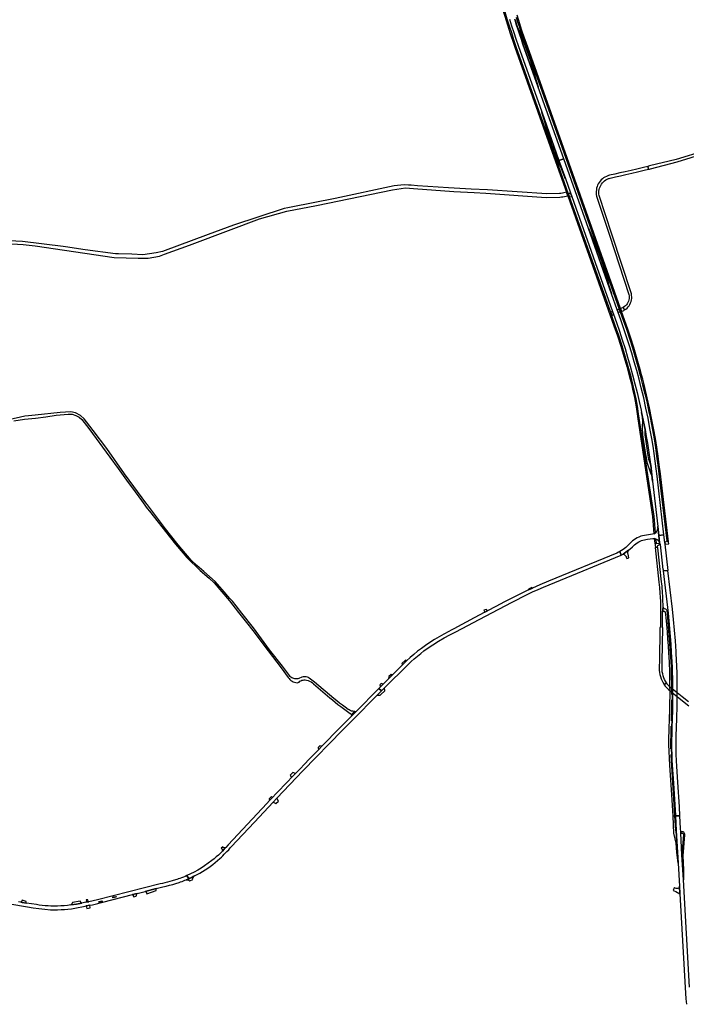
# Model space of a CAD drawing. Header units: metres. Extents: x 127325 to 135234, y 401140 to 409815.
# Tile 9 of 125: x 131529 to 132468, y 404517 to 405906. Entities that reach past the tile are written whole.
import ezdxf

# ---------------------------------------------------------------- set-up
doc = ezdxf.new("R2010")
doc.units = ezdxf.units.M
doc.layers.add('wegvakonderdelen', color=7, linetype='Continuous')

msp = doc.modelspace()

# ---------------------------------------------------------------- linework, layer by layer
at = {"layer": 'wegvakonderdelen'}
for points in [[(132169.9, 406076.4), (132168, 406075.6), (132172.9, 406057.6), (132173.6, 406054.6), (132204.8, 405938.2), (132210.9, 405916.4), (132212.7, 405910.4), (132214.6, 405904.3), (132216.4, 405898.3), (132218.3, 405892.3), (132220.3, 405886.4), (132221.3, 405883.4), (132224, 405875.2), (132226.9, 405867), (132284.1, 405705.8), (132286, 405706.3), (132228.8, 405867.6), (132225.5, 405877.2), (132222.3, 405886.9), (132219.1, 405896.6), (132216.1, 405906.3), (132213.2, 405916.1), (132207.6, 405935.6), (132169.9, 406076.4)], [(132238.4, 405876.4), (132233.6, 405888), (132230.6, 405895.8), (132227.5, 405904.9), (132227.1, 405904.9), (132229.3, 405898.1), (132231.4, 405891.3), (132233.6, 405884.5), (132235.9, 405877.8), (132238.2, 405871.1), (132259.7, 405810.6), (132260.1, 405810.7), (132257.3, 405819.2), (132254.7, 405828), (132250.3, 405843.3), (132249.6, 405845.7), (132247.3, 405852.5), (132243.6, 405862.9), (132239.9, 405872.8), (132238.4, 405876.4)], [(132264.6, 405775.7), (132264.3, 405775.5), (132266.8, 405767.8), (132269.4, 405758.9), (132270.6, 405754.2), (132271.9, 405749.5), (132273.4, 405744.8), (132274.9, 405740.1), (132276.4, 405735.5), (132281.8, 405720.4), (132283.4, 405715.9), (132285.2, 405711.4), (132287, 405706.9), (132288.9, 405702.4), (132290.9, 405698), (132294.5, 405689.7), (132297.7, 405681.4), (132298, 405681.5), (132288.9, 405707.2), (132264.6, 405775.7)], [(132300.3, 405710.9), (132298.4, 405710.3), (132373.9, 405497.6), (132375.3, 405493.7), (132379.4, 405482.1), (132384, 405469.1), (132388.3, 405456.1), (132392.4, 405443), (132396.3, 405429.9), (132400, 405416.7), (132403.5, 405403.9), (132406.8, 405391), (132410, 405378.1), (132413, 405365.1), (132415.8, 405352.2), (132417.3, 405344.7), (132418.7, 405337.2), (132420.2, 405329.6), (132421.5, 405322.1), (132422.9, 405314.6), (132424.8, 405302.3), (132426.6, 405290), (132428.3, 405277.7), (132429.8, 405265.3), (132431.3, 405253), (132440.9, 405171), (132443.1, 405169.2), (132433.3, 405252.9), (132431.8, 405265.4), (132430.3, 405277.8), (132428.6, 405290.3), (132426.8, 405302.7), (132424.8, 405315.1), (132422.3, 405329.5), (132419.5, 405343.9), (132416.5, 405358.3), (132413.3, 405372.6), (132409.9, 405386.9), (132408.4, 405392.9), (132406.9, 405398.9), (132405.3, 405404.9), (132403.7, 405410.9), (132402.1, 405416.9), (132398.4, 405430.1), (132394.4, 405443.3), (132390.3, 405456.4), (132385.9, 405469.4), (132381.4, 405482.4), (132377.2, 405494.3), (132375.7, 405498.4), (132300.3, 405710.9)], [(132303.9, 405655.9), (132302.5, 405659.7), (132286, 405706.3), (132284.1, 405705.8), (132299.4, 405662.6), (132301.3, 405657.4), (132366.4, 405473.9), (132371.2, 405459.7), (132375.9, 405445.3), (132380.3, 405430.9), (132384.5, 405416.5), (132388.5, 405402), (132391, 405392.3), (132393.2, 405382.5), (132395.3, 405372.7), (132397.1, 405362.8), (132398.7, 405353), (132400.1, 405343), (132420.9, 405205.3), (132422.9, 405205.7), (132401, 405350.1), (132399.5, 405360.6), (132397.6, 405371.1), (132395.5, 405381.5), (132393.2, 405391.8), (132390.6, 405402.1), (132386.5, 405416.7), (132382.3, 405431.3), (132377.8, 405445.8), (132373.1, 405460.2), (132368.3, 405474.6), (132363.5, 405488.1), (132361.4, 405494.3), (132303.9, 405655.9)], [(132363.1, 405519.2), (132330.5, 405611.2), (132295.7, 405709.4), (132288.9, 405707.2), (132298, 405681.5), (132305, 405661.6), (132307, 405656.2), (132364.4, 405494.2), (132365.9, 405490.2), (132369.9, 405478.8), (132374.1, 405466.6), (132378.1, 405454.3), (132382, 405442), (132385.7, 405429.6), (132389.4, 405417.2), (132392.7, 405404.8), (132395.9, 405392.4), (132399, 405380), (132401.9, 405367.5), (132404.7, 405355), (132405.4, 405351.7), (132410.2, 405327.7), (132412, 405318), (132413.7, 405308.3), (132415.2, 405298.6), (132416.7, 405288.9), (132418.1, 405279.1), (132418.3, 405277.6), (132420.9, 405255.1), (132428.4, 405191.1), (132429.7, 405178.4), (132436.9, 405179.1), (132427.4, 405261.9), (132426.1, 405272.5), (132424.7, 405283.1), (132423.2, 405293.8), (132421.5, 405304.4), (132419.8, 405314.9), (132417.2, 405329.3), (132414.5, 405343.7), (132411.5, 405358), (132408.3, 405372.3), (132404.9, 405386.5), (132401.8, 405398.7), (132398.5, 405410.9), (132395.1, 405423.1), (132391.6, 405435.2), (132387.8, 405447.3), (132385.6, 405454.4), (132383.2, 405461.5), (132380.9, 405468.5), (132378.5, 405475.6), (132376.1, 405482.6), (132372.5, 405492.6), (132371.1, 405496.6), (132363.1, 405519.2)], [(132414.2, 405698.8), (132407.9, 405697.3), (132398.6, 405695.1), (132390.5, 405693.2), (132382.3, 405691.3), (132374.5, 405689.5), (132367.5, 405687.9), (132360.1, 405686.2), (132358.9, 405685.9), (132357.8, 405685.5), (132355.7, 405684.7), (132353.7, 405683.7), (132351.9, 405682.5), (132350.1, 405681.1), (132348.4, 405679.6), (132346.9, 405678), (132345.6, 405676.2), (132344.4, 405674.3), (132343.4, 405672.3), (132342.6, 405670.2), (132342, 405668), (132341.6, 405665.8), (132341.4, 405663.6), (132341.3, 405661.4), (132341.5, 405659.1), (132341.9, 405656.9), (132360.3, 405601.6), (132387.3, 405518.2), (132387.7, 405516.3), (132387.8, 405514.4), (132387.7, 405512.4), (132387.4, 405510.5), (132386.8, 405508.7), (132386.1, 405506.9), (132385.1, 405505.2), (132384, 405503.6), (132382.7, 405502.2), (132381.2, 405501), (132379.6, 405499.9), (132381.5, 405496.3), (132383.3, 405497.6), (132385, 405499), (132386.5, 405500.6), (132387.8, 405502.3), (132389, 405504.2), (132389.9, 405506.2), (132390.6, 405508.2), (132391.2, 405510.4), (132391.4, 405512.5), (132391.5, 405514.7), (132391.3, 405516.9), (132391, 405519), (132363.5, 405603.3), (132345.5, 405657.6), (132345.2, 405659.7), (132345.1, 405661.8), (132345.3, 405663.9), (132345.6, 405666), (132346.2, 405668.1), (132346.9, 405670.1), (132347.8, 405672), (132349, 405673.8), (132350.3, 405675.4), (132351.7, 405677), (132353.3, 405678.4), (132355, 405679.6), (132356.9, 405680.7), (132358.8, 405681.5), (132359.9, 405681.9), (132361, 405682.2), (132368.7, 405684), (132375.7, 405685.7), (132383.2, 405687.4), (132391.4, 405689.3), (132399.5, 405691.2), (132408.9, 405693.4), (132415.1, 405694.9), (132414.2, 405698.8)], [(132305, 405661.6), (132302.5, 405659.7), (132303.9, 405655.9), (132307, 405656.2), (132305, 405661.6)], [(132330.5, 405611.2), (132363.1, 405519.2), (132363.4, 405519.3), (132359.9, 405530.3), (132357.6, 405538.6), (132356.5, 405542.8), (132355.3, 405547), (132354.1, 405551.2), (132352.7, 405555.3), (132351.3, 405559.4), (132346.5, 405573.1), (132343.2, 405581.6), (132339.6, 405590.3), (132335.1, 405600.9), (132330.9, 405611.3), (132330.5, 405611.2)], [(132364.4, 405494.2), (132362.8, 405493.5), (132361.4, 405494.3), (132363.5, 405488.1), (132364.3, 405489.6), (132365.9, 405490.2), (132364.4, 405494.2)], [(132373.9, 405497.6), (132371.1, 405496.6), (132372.5, 405492.6), (132375.3, 405493.7), (132373.9, 405497.6)], [(132381.5, 405496.3), (132379.6, 405499.9), (132379, 405499.6), (132378.5, 405499.3), (132375.7, 405498.4), (132377.2, 405494.3), (132380.2, 405495.6), (132380.4, 405495.7), (132381.5, 405496.3)], [(132410.2, 405327.7), (132405.4, 405351.7), (132405.8, 405348.9), (132406.2, 405346.1), (132406.4, 405343.3), (132406.5, 405340.5), (132406.5, 405337.7), (132406.3, 405333.3), (132406.3, 405330), (132406.3, 405326.7), (132406.5, 405323.4), (132406.8, 405320.1), (132407.2, 405316.8), (132410.9, 405292.4), (132411.6, 405288.3), (132412.4, 405284.3), (132413.4, 405280.3), (132414.6, 405276.3), (132415.9, 405272.3), (132418.5, 405265.2), (132419.2, 405263.2), (132419.7, 405261.2), (132420.2, 405259.2), (132420.6, 405257.1), (132420.9, 405255.1), (132418.3, 405277.6), (132417.3, 405280.3), (132416.4, 405283), (132415.7, 405285.7), (132415.1, 405288.5), (132414.6, 405291.3), (132411.2, 405314.1), (132410.8, 405316.8), (132410.5, 405319.6), (132410.3, 405322.3), (132410.2, 405325), (132410.2, 405327.7)], [(132422.9, 405205.7), (132420.9, 405205.3), (132422.5, 405180.9), (132424.8, 405182.3), (132423.1, 405205.7), (132422.9, 405205.7)], [(132429.7, 405178.4), (132428.4, 405191.1), (132428.4, 405189.9), (132428.3, 405188.7), (132428, 405187.2), (132427.5, 405185.8), (132426.8, 405184.5), (132425.9, 405183.3), (132424.8, 405182.3), (132422.5, 405180.9), (132420.6, 405180.4), (132409.4, 405178.5), (132406.7, 405177.9), (132404.2, 405177.2), (132401.7, 405176.2), (132399.3, 405175.1), (132396.9, 405173.8), (132394.7, 405172.3), (132392.6, 405170.6), (132390.7, 405168.8), (132385.2, 405163.4), (132383.3, 405161.6), (132381.3, 405160), (132379.3, 405158.4), (132377.1, 405157), (132374.9, 405155.7), (132374.8, 405155.7), (132376.8, 405150.8), (132377.6, 405151.2), (132379.5, 405152.2), (132387.1, 405157.7), (132388.7, 405159), (132392.4, 405162.3), (132393.9, 405163.8), (132395.6, 405165.3), (132397.4, 405166.8), (132399.3, 405168.1), (132401.3, 405169.2), (132403.3, 405170.3), (132405.3, 405171.1), (132407.3, 405171.8), (132409.4, 405172.4), (132411.5, 405172.8), (132413.6, 405173.1), (132421.3, 405174), (132422.3, 405174.1), (132423.3, 405173.9), (132425.8, 405173.3), (132427.1, 405172.6), (132428.2, 405171.6), (132429.3, 405170.6), (132430.1, 405169.3), (132430.8, 405168), (132429.7, 405178.4)], [(132431.4, 405165.5), (132431, 405167.2), (132426.5, 405166.7), (132425.8, 405173.3), (132423.3, 405173.9), (132424.8, 405161.5), (132427.7, 405161.8), (132427.8, 405162.6), (132428, 405163.4), (132428.4, 405164.1), (132429, 405164.7), (132429.7, 405165.1), (132430.5, 405165.4), (132431.4, 405165.5)], [(132438.5, 405166), (132438.2, 405168.4), (132436.9, 405179.1), (132429.7, 405178.4), (132430.8, 405168), (132431, 405167.2), (132431.4, 405165.5), (132435.4, 405130.2), (132435.7, 405130.2), (132435.9, 405128.5), (132442.5, 405128.8), (132442.7, 405128.9), (132438.5, 405166)], [(132443.1, 405169.2), (132440.9, 405171), (132440.6, 405171), (132440.3, 405170.3), (132439.9, 405169.7), (132439.4, 405169.2), (132438.8, 405168.7), (132438.2, 405168.4), (132438.5, 405166), (132443.7, 405166.6), (132443.4, 405169.2), (132443.1, 405169.2)], [(132376.8, 405150.8), (132374.8, 405155.7), (132372.6, 405154.6), (132370.4, 405153.6), (132274.3, 405114.1), (132262.1, 405108.9), (132251.7, 405104.2), (132245.9, 405101.5), (132229.1, 405093.1), (132212.3, 405084.6), (132200.1, 405078.3), (132188, 405071.9), (132184.4, 405070.1), (132169.5, 405062.1), (132140.7, 405046.6), (132137.1, 405044.9), (132133.6, 405043), (132126.8, 405039.4), (132120.2, 405035.6), (132113.6, 405031.7), (132107.1, 405027.5), (132100.8, 405023.3), (132095.2, 405019.2), (132089.8, 405015), (132084.5, 405010.6), (132079.3, 405006.1), (132074.3, 405001.5), (132072.7, 405000), (132068.4, 404995.8), (132064.9, 404992.1), (132054.5, 404981.7), (132048.9, 404976.1), (132041.3, 404968.6), (132037.5, 404964.7), (132035.2, 404962.4), (132039, 404959.1), (132042.8, 404963.1), (132043.7, 404963.9), (132075.7, 404995.7), (132078.2, 404998.1), (132080.2, 405000), (132080.7, 405000.5), (132085.1, 405004.5), (132089.5, 405008.3), (132094.1, 405012), (132098.7, 405015.6), (132103.4, 405019.1), (132111.2, 405024.2), (132119, 405029.1), (132127, 405033.8), (132135.2, 405038.2), (132143.5, 405042.4), (132185.3, 405064.7), (132223, 405084.5), (132244.1, 405095.2), (132251.8, 405098.7), (132259.5, 405102.2), (132267.3, 405105.6), (132275.1, 405108.9), (132282.9, 405112.1), (132376.4, 405150.7), (132376.8, 405150.8)], [(132387.1, 405157.7), (132379.5, 405152.2), (132380.3, 405151.8), (132381, 405151.3), (132381.7, 405150.8), (132382.3, 405150.2), (132382.9, 405149.5), (132383.4, 405148.7), (132383.8, 405147.9), (132384.5, 405145.8), (132387.4, 405146.8), (132386.3, 405152.2), (132386.2, 405152.9), (132386.1, 405153.9), (132386.2, 405154.9), (132386.4, 405155.9), (132386.6, 405156.8), (132387, 405157.7), (132387.1, 405157.7)], [(132435, 405070.3), (132435.7, 405077.3), (132435.6, 405081.3), (132435.5, 405085.2), (132435.4, 405089.2), (132435.2, 405093.1), (132434.9, 405097.1), (132434.7, 405100.3), (132434.4, 405103.5), (132434.2, 405106.8), (132433.8, 405110), (132433.5, 405113.2), (132428.3, 405161.1), (132427.7, 405161.8), (132424.8, 405161.5), (132424.5, 405161.4), (132429.8, 405112.6), (132430.6, 405104.9), (132431.2, 405097.1), (132431.5, 405091.2), (132431.8, 405085.3), (132431.9, 405079.3), (132432, 405073.4), (132432, 405067.5), (132431.8, 405048.8), (132431.3, 405048.8), (132430.4, 405000), (132430.3, 404994.6), (132430.2, 404991.5), (132430.3, 404988.4), (132430.6, 404985.3), (132431.2, 404982.3), (132432, 404979.3), (132433, 404976.4), (132434.2, 404973.5), (132435.6, 404970.8), (132437.2, 404968.2), (132440.5, 404970.4), (132439, 404972.7), (132437.8, 404975.2), (132436.7, 404977.8), (132435.8, 404980.5), (132435.1, 404983.2), (132434.6, 404985.9), (132434.3, 404988.7), (132434.3, 404991.5), (132434.4, 405000), (132435.3, 405048.7), (132434.8, 405048.7), (132435, 405070), (132435, 405070.3)], [(132455.6, 404949.5), (132455.6, 404951.1), (132455.7, 404956.3), (132455.7, 404956.8), (132455.6, 404962.4), (132455.6, 404968), (132455.5, 404973.5), (132455.4, 404979.1), (132455.3, 404984.6), (132455.3, 404987.7), (132455.2, 404990.8), (132455.1, 404993.9), (132455, 404996.9), (132454.8, 405000), (132454, 405014.9), (132453, 405029.9), (132451.8, 405044.8), (132450.5, 405059.7), (132448.9, 405074.6), (132442.5, 405128.8), (132435.9, 405128.5), (132442.8, 405069), (132443.9, 405058), (132444.9, 405047.1), (132445.8, 405036.1), (132446.5, 405025.1), (132447.1, 405014), (132447.6, 405007), (132448, 405000), (132448.4, 404992.6), (132448.6, 404985.2), (132448.8, 404977.8), (132448.9, 404970.4), (132449, 404963), (132449, 404962.1), (132449, 404961.6), (132449, 404956.4), (132449, 404954.8), (132449, 404954.3), (132449, 404946.3), (132448.8, 404934), (132448.3, 404917.2), (132448, 404909.3), (132447.8, 404902.7), (132447.6, 404884.9), (132447.6, 404877.8), (132447.8, 404869), (132448.2, 404861), (132450.4, 404829.3), (132453.2, 404783.9), (132453.2, 404782.8), (132459.4, 404783.2), (132458.6, 404795.9), (132456.4, 404830.5), (132454.9, 404852.6), (132454.4, 404861.2), (132454.1, 404869.7), (132454, 404878.3), (132454, 404886.9), (132454.2, 404895.5), (132455, 404920.4), (132455.2, 404926.2), (132455.3, 404932), (132455.5, 404937.9), (132455.6, 404943.7), (132455.6, 404949.5)], [(132251.7, 405104.2), (132250.7, 405105), (132246.1, 405102.8), (132245.9, 405101.5), (132251.7, 405104.2)], [(132188, 405071.9), (132186.8, 405074.2), (132183.1, 405072.8), (132184.4, 405070.1), (132188, 405071.9)], [(132447.1, 404909.3), (132447.1, 404909.3), (132447.2, 404909.6), (132447.4, 404909.7), (132447.7, 404909.7), (132447.9, 404909.5), (132448, 404909.3), (132448.3, 404917.2), (132448.2, 404917), (132447.9, 404916.8), (132447.7, 404916.9), (132447.4, 404917), (132447.4, 404917.3), (132447.9, 404936.2), (132448.1, 404946.3), (132448.1, 404946.5), (132448.4, 404946.7), (132448.6, 404946.7), (132448.9, 404946.5), (132449, 404946.3), (132449, 404954.3), (132448.9, 404954.1), (132448.7, 404953.9), (132448.4, 404953.9), (132448.2, 404954.1), (132448.1, 404954.3), (132448.1, 404955.5), (132448.1, 404957.1), (132448, 404962.3), (132448, 404962.9), (132447.7, 404985.2), (132447.4, 404992.9), (132447.1, 405000), (132447.1, 405000.6), (132441.9, 405068.9), (132441.6, 405071.5), (132441.4, 405072.2), (132441.1, 405072.9), (132440.7, 405073.6), (132440.1, 405074), (132439.4, 405074.4), (132437.5, 405075.1), (132437, 405075.4), (132436.5, 405075.7), (132436.1, 405076.2), (132435.9, 405076.7), (132435.7, 405077.3), (132435, 405070.3), (132435.3, 405070.9), (132435.7, 405071.3), (132436.2, 405071.6), (132436.8, 405071.7), (132437.4, 405071.6), (132437.9, 405071.3), (132438.3, 405070.8), (132438.5, 405070.2), (132439.5, 405062.6), (132440.4, 405052.6), (132441.3, 405042.7), (132442, 405032.7), (132442.7, 405022.7), (132443.3, 405012.8), (132444, 405000), (132444, 404999.3), (132444.6, 404985.9), (132444.8, 404975.8), (132444.9, 404965.7), (132444.9, 404965), (132445, 404959.6), (132445, 404958), (132445, 404950.9), (132444.9, 404943.9), (132444.8, 404936.8), (132444.6, 404929.8), (132444.4, 404922.8), (132443.7, 404902.9), (132443.5, 404893.2), (132443.5, 404883.6), (132443.7, 404873.9), (132444, 404864.2), (132444.6, 404854.5), (132447.8, 404805.8), (132449.2, 404782.6), (132452.3, 404782.8), (132450.9, 404806.9), (132449.4, 404829.7), (132447.8, 404853.6), (132446.9, 404868.9), (132447, 404869.2), (132447.2, 404869.3), (132447.5, 404869.3), (132447.7, 404869.2), (132447.8, 404869), (132447.6, 404877.8), (132447.5, 404877.5), (132447.3, 404877.3), (132447, 404877.3), (132446.8, 404877.5), (132446.7, 404877.8), (132446.7, 404877.8), (132446.7, 404884.7), (132446.9, 404900.6), (132447.1, 404909.3)], [(132448, 405000), (132447.6, 405007), (132447.1, 405014), (132446.5, 405025.1), (132445.8, 405036.1), (132444.9, 405047.1), (132443.9, 405058), (132442.8, 405069), (132442.7, 405069.3), (132442.4, 405069.4), (132442.2, 405069.4), (132442, 405069.2), (132441.9, 405068.9), (132447.1, 405000.6), (132447.1, 405000), (132447.4, 404992.9), (132447.7, 404985.2), (132448, 404962.9), (132448, 404962.3), (132448.1, 404957.1), (132448.1, 404955.5), (132448.1, 404954.3), (132448.2, 404954.1), (132448.4, 404953.9), (132448.7, 404953.9), (132448.9, 404954.1), (132449, 404954.3), (132449, 404954.8), (132449, 404956.4), (132449, 404961.6), (132449, 404962.1), (132449, 404963), (132448.9, 404970.4), (132448.8, 404977.8), (132448.6, 404985.2), (132448.4, 404992.6), (132448, 405000)], [(132072.7, 405000), (132074.3, 405001.5), (132072.5, 405002.5), (132067.7, 404997.9), (132068.4, 404995.8), (132072.7, 405000)], [(132054.5, 404981.7), (132052.3, 404982.2), (132049.2, 404979.5), (132048.9, 404976.1), (132054.5, 404981.7)], [(132032.9, 404953), (132039, 404959.1), (132035.2, 404962.4), (132002.7, 404929.9), (131996.7, 404923.8), (131980.1, 404906.9), (131954.9, 404881.2), (131949.9, 404876.1), (131943.4, 404869.4), (131937, 404862.8), (131930.5, 404856.1), (131924, 404849.4), (131917.6, 404842.7), (131912.2, 404837.1), (131906.8, 404831.5), (131901.4, 404825.8), (131896, 404820.2), (131890.6, 404814.5), (131885.2, 404808.8), (131881.2, 404804.6), (131877.1, 404800.3), (131822.8, 404742.2), (131819.4, 404738.3), (131817, 404735.8), (131814.6, 404733.3), (131811.8, 404730.5), (131808.9, 404727.7), (131805.9, 404725.1), (131802.9, 404722.5), (131799.8, 404719.9), (131789.4, 404712.3), (131784.7, 404709.2), (131779.8, 404706.4), (131774.8, 404703.7), (131769.8, 404701.1), (131764.6, 404698.8), (131767.1, 404694.4), (131768.7, 404695.1), (131770.3, 404695.8), (131771.9, 404696.6), (131773.6, 404697.4), (131775.2, 404698.2), (131779, 404700.2), (131782.9, 404702.3), (131786.6, 404704.5), (131790.3, 404706.8), (131794, 404709.2), (131797.6, 404711.8), (131801.1, 404714.4), (131804.5, 404717.2), (131807.9, 404720.1), (131811.2, 404723), (131813.2, 404724.9), (131815.2, 404726.8), (131817.2, 404728.8), (131819.1, 404730.7), (131821.1, 404732.7), (131823.5, 404735.3), (131825.8, 404737.9), (131827.1, 404739.5), (131859.7, 404774.3), (131872.9, 404788.4), (131886.1, 404802.4), (131891.4, 404808), (131909.7, 404827.3), (131928.2, 404846.5), (131946.7, 404865.6), (131965.2, 404884.7), (131983.9, 404903.7), (132000, 404920), (132031.5, 404951.9), (132032.9, 404953)], [(132043.5, 404959.5), (132043.4, 404960.1), (132042.8, 404963.1), (132039, 404959.1), (132032.9, 404953), (132036.3, 404953.1), (132036.9, 404953.1), (132037.9, 404954.1), (132043.5, 404959.5)], [(132041.3, 404968.6), (132038.4, 404969.6), (132036.4, 404967.6), (132037.5, 404964.7), (132041.3, 404968.6)], [(132448.8, 404934), (132449, 404946.3), (132448.9, 404946.5), (132448.6, 404946.7), (132448.4, 404946.7), (132448.1, 404946.5), (132448.1, 404946.3), (132447.9, 404936.2), (132447.4, 404917.3), (132447.4, 404917), (132447.7, 404916.9), (132447.9, 404916.8), (132448.2, 404917), (132448.3, 404917.2), (132448.8, 404934)], [(132002.7, 404929.9), (132001.4, 404930.1), (132000, 404928.6), (131996.5, 404925.1), (131996.7, 404923.8), (132002.7, 404929.9)], [(132448, 404909.3), (132447.9, 404909.5), (132447.7, 404909.7), (132447.4, 404909.7), (132447.2, 404909.6), (132447.1, 404909.3), (132447.1, 404909.3), (132446.9, 404900.6), (132446.7, 404884.7), (132446.7, 404877.8), (132446.7, 404877.8), (132446.8, 404877.5), (132447, 404877.3), (132447.3, 404877.3), (132447.5, 404877.5), (132447.6, 404877.8), (132447.6, 404884.9), (132447.8, 404902.7), (132448, 404909.3)], [(131954.9, 404881.2), (131951.9, 404881.9), (131949.4, 404879.6), (131949.9, 404876.1), (131954.9, 404881.2)], [(132453.2, 404782.8), (132453.2, 404783.9), (132450.4, 404829.3), (132448.2, 404861), (132447.8, 404869), (132447.7, 404869.2), (132447.5, 404869.3), (132447.2, 404869.3), (132447, 404869.2), (132446.9, 404868.9), (132447.8, 404853.6), (132449.4, 404829.7), (132450.9, 404806.9), (132452.3, 404782.8), (132453.4, 404762.4), (132453.5, 404762.2), (132453.8, 404762), (132454.1, 404762), (132454.3, 404762.2), (132454.3, 404762.5), (132453.2, 404782.8)], [(131917.6, 404842.7), (131913.9, 404843.9), (131910.3, 404840.3), (131912.2, 404837.1), (131917.6, 404842.7)], [(131885.2, 404808.8), (131883.7, 404810.1), (131880.5, 404807), (131881.2, 404804.6), (131885.2, 404808.8)], [(131891.4, 404808), (131886.1, 404802.4), (131890, 404800.4), (131893.6, 404803.5), (131891.4, 404808)], [(132454.3, 404762.5), (132454.3, 404762.2), (132454.1, 404762), (132453.8, 404762), (132453.5, 404762.2), (132453.4, 404762.4), (132452.3, 404782.8), (132449.2, 404782.6), (132450.5, 404758.8), (132453.7, 404744.5), (132454.4, 404731.5), (132456.5, 404716.5), (132456.9, 404716.5), (132454.3, 404762.5)], [(132460.6, 404760.7), (132460.6, 404758.6), (132462.6, 404758.6), (132463.2, 404758.4), (132463.7, 404758.1), (132464.1, 404757.7), (132464.4, 404757.1), (132464.4, 404756.5), (132462.3, 404728), (132464.2, 404692.7), (132464.7, 404692.7), (132465.1, 404706.8), (132463.9, 404726.8), (132466.1, 404756.3), (132466.1, 404757.2), (132465.8, 404758.2), (132465.3, 404759), (132464.7, 404759.8), (132463.8, 404760.3), (132462.9, 404760.6), (132461.9, 404760.7), (132460.6, 404760.7)], [(131819.4, 404738.3), (131818.5, 404738.1), (131817.6, 404737.9), (131816.9, 404737.9), (131816.3, 404738.1), (131815.2, 404739.2), (131813, 404737.3), (131813.9, 404736.5), (131814.2, 404736.2), (131814.4, 404735.8), (131814.5, 404735.3), (131814.6, 404734.6), (131814.6, 404733.3), (131817, 404735.8), (131819.4, 404738.3)], [(131775.2, 404698.2), (131773.6, 404697.4), (131771.9, 404696.6), (131770.3, 404695.8), (131768.7, 404695.1), (131767.1, 404694.4), (131763.6, 404692.9), (131765.8, 404692.7), (131767.1, 404692.1), (131768.6, 404691.3), (131772.9, 404693.2), (131772.6, 404694.1), (131772.6, 404694.8), (131773.2, 404695.8), (131773.9, 404696.9), (131775.2, 404698.2)], [(132458.7, 404684), (132458.7, 404683.1), (132458.4, 404682.3), (132458, 404681.6), (132457.4, 404681), (132456.6, 404680.6), (132455.8, 404680.4), (132455, 404680.4), (132454.2, 404680.5), (132451.8, 404681.4), (132451.3, 404681.6), (132449.8, 404677.6), (132451.1, 404677.1), (132453.8, 404676.2), (132459.4, 404673), (132458.7, 404684)], [(131660.4, 404668.6), (131664.3, 404669.5), (131664.7, 404669.4), (131664.9, 404669.2), (131665, 404668.9), (131664.9, 404668.6), (131664.6, 404668.4), (131660.7, 404667.5), (131660.3, 404667.6), (131660.1, 404667.8), (131660, 404668.1), (131660.1, 404668.4), (131660.4, 404668.6)], [(131694.5, 404673.5), (131688, 404671.9), (131688.4, 404671.4), (131689.6, 404668.6), (131693.3, 404669.6), (131693.3, 404670), (131693.5, 404670.8), (131693.8, 404671.6), (131694, 404672.4), (131694.5, 404673.5)], [(131721.3, 404677.8), (131721.1, 404679.3), (131721.4, 404680.4), (131706, 404676.5), (131706.7, 404676.3), (131707.1, 404675.8), (131708.2, 404672.9), (131721.3, 404677.8)], [(131538.3, 404662.3), (131532.3, 404664), (131532.2, 404663.4), (131532.1, 404662.8), (131531.6, 404662.1), (131530.8, 404661.3), (131532.6, 404661), (131538.6, 404659.9), (131538.3, 404660.5), (131538.1, 404661.1), (131538.3, 404662.3)], [(131614.3, 404662.7), (131603.5, 404660.9), (131602.9, 404659.5), (131602, 404658.4), (131601.2, 404657.3), (131609, 404658.6), (131616.7, 404660.1), (131615.8, 404660.8), (131615.1, 404661.4), (131614.3, 404662.7)], [(131625.2, 404664.4), (131622.6, 404664.4), (131623, 404662.5), (131622.9, 404661.9), (131622.1, 404661.1), (131626.5, 404662), (131625.6, 404662.7), (131625.2, 404664.4)], [(131627.7, 404656.9), (131622.7, 404655.9), (131623.4, 404652.5), (131628.5, 404653.3), (131627.7, 404656.9)], [(131640.8, 404662.1), (131644.7, 404663), (131645, 404662.9), (131645.3, 404662.7), (131645.3, 404662.4), (131645.2, 404662.1), (131644.9, 404661.9), (131641.1, 404661), (131640.7, 404661.1), (131640.5, 404661.3), (131640.4, 404661.6), (131640.5, 404661.9), (131640.8, 404662.1)]]:
    msp.add_lwpolyline(points, close=True, dxfattribs=at)
for points in [[(132219.2, 405906.3), (132222.1, 405897), (132225.1, 405887.7), (132228.2, 405878.5), (132231.3, 405869.2), (132264.6, 405775.7), (132288.9, 405707.2), (132295.7, 405709.4), (132259.7, 405810.6), (132238.2, 405871.1), (132235.9, 405877.8), (132233.6, 405884.5), (132231.4, 405891.3), (132229.3, 405898.1), (132227.1, 405904.9), (132227.1, 405904.9), (132226.7, 405906.3)], [(132228.7, 405909.4), (132230.7, 405902.8), (132232.8, 405896.3), (132234.9, 405889.7), (132237.1, 405883.2), (132239.3, 405876.7), (132251.1, 405843.6), (132287.7, 405740.7), (132298.4, 405710.3), (132300.3, 405710.9), (132242.6, 405873.5), (132239.9, 405881.1), (132237.3, 405888.8), (132234.8, 405896.6), (132232.3, 405904.3), (132229.9, 405912.1)], [(132493.8, 405720.7), (132454.2, 405708.6), (132416.6, 405699.5), (132415.3, 405699.2), (132414.2, 405698.8), (132415.1, 405694.9), (132416.4, 405695), (132417.7, 405695.3), (132455.4, 405705.3), (132495.1, 405717.3)], [(131452.8, 405593.2), (131534, 405588.8), (131550.8, 405586.7), (131662.1, 405570.4), (131695.8, 405569.6), (131709.9, 405569.4), (131726.1, 405572.4), (131730.7, 405574.2), (131733, 405575.1), (131768.4, 405587.5), (131775.8, 405590.3), (131867, 405624.9), (131905.3, 405635.7), (131947.3, 405643.7), (132054.2, 405665.8), (132072.5, 405668.6), (132083.7, 405667.8), (132140.7, 405663.6), (132169.2, 405662.1), (132186.1, 405661.2), (132271, 405655.1), (132290, 405655.6), (132292.3, 405655.8), (132294.6, 405656), (132296.8, 405656.3), (132299, 405656.8), (132301.3, 405657.4), (132299.4, 405662.6), (132297.5, 405662), (132295.6, 405661.4), (132293.7, 405661), (132291.7, 405660.7), (132289.7, 405660.6), (132271.9, 405660), (132188.1, 405665.8), (132165.2, 405666.8), (132133.2, 405668.4), (132089.7, 405671.5), (132080.8, 405672.2), (132080.8, 405672.2), (132076.8, 405672.5), (132070.7, 405672.9), (132056.8, 405671.2), (131973.7, 405653.7), (131911.4, 405641.2), (131906.9, 405640.4), (131901.5, 405639.3), (131830.4, 405616), (131794.8, 405602.7), (131730.2, 405578.7), (131721.3, 405576.8), (131702.6, 405574.3), (131687.1, 405574.9), (131668.3, 405575.6), (131663.9, 405575.7), (131621, 405581), (131593.5, 405585.3), (131590.1, 405585.7), (131532.9, 405592.8), (131449.1, 405597.3)], [(131520.5, 405340.2), (131535.9, 405342.3), (131551.4, 405343.6), (131565.8, 405345.6), (131580.5, 405347.8), (131597.5, 405349.3), (131603.1, 405349.3), (131608.3, 405347.4), (131613, 405345), (131616.7, 405342.1), (131626.3, 405329.2), (131656.2, 405288.6), (131667.6, 405272.8), (131679.7, 405256.5), (131691.6, 405239.8), (131700.7, 405227.7), (131708.7, 405216.5), (131711.8, 405212.5), (131724, 405197), (131734.3, 405184.1), (131748.4, 405166), (131764.7, 405147.2), (131783.2, 405129), (131795.9, 405118), (131802.9, 405111.7), (131824.4, 405086), (131837.4, 405069.8), (131846.5, 405058.2), (131859.5, 405041.8), (131871.5, 405025.6), (131879.2, 405015.5), (131897.6, 404991.9), (131907.5, 404978.2), (131908.5, 404976.7), (131909.8, 404975.2), (131911.2, 404973.9), (131912.8, 404972.9), (131914.5, 404972), (131916.3, 404971.3), (131918.1, 404970.9), (131920, 404970.7), (131922.7, 404971.7), (131923.9, 404972.7), (131925.3, 404973.5), (131926.8, 404974.1), (131928.3, 404974.5), (131929.9, 404974.7), (131931.5, 404974.6), (131933.1, 404974.4), (131935.3, 404973.7), (131937.4, 404972.8), (131939.5, 404971.8), (131941.4, 404970.5), (131943.2, 404969.1), (131965.8, 404949.6), (131969.6, 404946.4), (131973.5, 404943.3), (131977.4, 404940.2), (131981.4, 404937.2), (131985.4, 404934.2), (131994.8, 404927.5), (131995.2, 404927.1), (131995.6, 404926.7), (131996, 404926.2), (131996.3, 404925.6), (131996.5, 404925.1), (132000, 404928.6), (132001.4, 404930.1), (132000, 404930.1), (131998.3, 404930.4), (131996.6, 404930.8), (131994.9, 404931.4), (131993.4, 404932.3), (131992, 404933.2), (131987.8, 404936.1), (131983.7, 404939), (131979.7, 404942), (131975.7, 404945.1), (131971.8, 404948.3), (131944.4, 404971.7), (131937.1, 404977.1), (131935.8, 404977.9), (131934.4, 404978.6), (131932.9, 404979), (131931.4, 404979.2), (131929.8, 404979.2), (131928.3, 404979), (131926.8, 404978.5), (131922.4, 404976.8), (131921, 404976.4), (131919.5, 404976.2), (131918, 404976.1), (131916.6, 404976.2), (131915.1, 404976.6), (131913.7, 404977.1), (131912.4, 404977.8), (131911.2, 404978.6), (131910.1, 404979.6), (131909.1, 404980.8), (131899.5, 404993.9), (131880.9, 405017.3), (131858.5, 405048.1), (131842, 405068.7), (131833.8, 405079), (131828.7, 405085.5), (131825.3, 405089.7), (131814.4, 405102.4), (131804.3, 405113.6), (131788.5, 405127.7), (131778.7, 405135.8), (131770.7, 405143.6), (131752.4, 405165), (131734.4, 405187.8), (131730, 405193.5), (131708.9, 405221.4), (131707.9, 405222.7), (131676.6, 405265.4), (131651.8, 405300.8), (131632.4, 405326.6), (131623.3, 405338.6), (131619.9, 405343), (131614.5, 405347.4), (131607.7, 405351.1), (131601.1, 405352.6), (131586, 405351.6), (131550.8, 405348.2), (131541.2, 405347), (131536.4, 405346.5), (131513.6, 405341.6)], [(132471.7, 404943.6), (132462.6, 404950.8), (132462.6, 404950.8), (132455.7, 404956.3), (132449, 404961.6), (132448, 404962.3), (132446.2, 404963.9), (132444.9, 404965), (132444, 404966), (132443.2, 404966.9), (132442.3, 404967.9), (132441.5, 404968.9), (132440.8, 404970), (132437.4, 404967.8), (132438.8, 404966), (132440.2, 404964.3), (132441.7, 404962.6), (132443.3, 404961.1), (132445, 404959.6), (132448.1, 404957.1), (132449, 404956.4), (132455.6, 404951.1), (132462.8, 404945.4), (132472, 404938.2)], [(132472.7, 404541.5), (132464.2, 404692.7), (132464.2, 404692.7), (132462.3, 404728), (132460.6, 404758.6), (132460.6, 404760.7), (132460.4, 404765.1), (132459.4, 404783.2), (132453.2, 404782.8), (132454.3, 404762.5), (132456.9, 404716.5), (132458.7, 404684), (132459.4, 404673), (132466.7, 404541.2), (132467.2, 404533.2), (132467.8, 404525.2), (132468.5, 404517.3)], [(131512.7, 404659.2), (131531.7, 404656), (131539.8, 404654.6), (131547.9, 404653.3), (131556.1, 404652.2), (131564.3, 404651.4), (131572.5, 404650.7), (131577.4, 404650.7), (131582.3, 404650.7), (131587.2, 404650.9), (131592.1, 404651.1), (131597, 404651.5), (131601.9, 404652.1), (131606.8, 404652.8), (131611.6, 404653.6), (131616.5, 404654.5), (131621.3, 404655.6), (131622.7, 404655.9), (131627.7, 404656.9), (131631.4, 404657.7), (131635.2, 404658.5), (131638.9, 404659.4), (131642.6, 404660.3), (131646.3, 404661.2), (131688, 404671.9), (131694.5, 404673.5), (131706, 404676.5), (131721.4, 404680.4), (131730.9, 404682.9), (131735.5, 404683.9), (131740.1, 404685.1), (131744.6, 404686.4), (131749.2, 404687.8), (131753.6, 404689.2), (131755.7, 404689.9), (131757.7, 404690.6), (131759.6, 404691.4), (131761.6, 404692.1), (131763.6, 404692.9), (131767.1, 404694.4), (131764.6, 404698.8), (131762.1, 404697.7), (131759.6, 404696.7), (131757.1, 404695.8), (131754.6, 404694.8), (131752.1, 404694), (131751.9, 404693.9), (131744, 404691.5), (131740.6, 404690.5), (131737.2, 404689.5), (131733.7, 404688.7), (131730.2, 404687.8), (131726.8, 404687), (131638.6, 404664.7), (131632.5, 404663.3), (131626.5, 404662), (131622.1, 404661.1), (131616.7, 404660.1), (131609, 404658.6), (131601.2, 404657.3), (131596.4, 404656.6), (131591.7, 404656.2), (131587.1, 404655.9), (131582.4, 404655.7), (131577.7, 404655.7), (131573, 404655.7), (131568.9, 404655.9), (131564.7, 404656.2), (131560.6, 404656.6), (131556.6, 404657.1), (131552.5, 404657.8), (131545.5, 404658.8), (131538.6, 404659.9), (131532.6, 404661), (131530.8, 404661.3), (131527.2, 404661.9)]]:
    msp.add_lwpolyline(points, dxfattribs=at)

doc.saveas('drawing.dxf')
